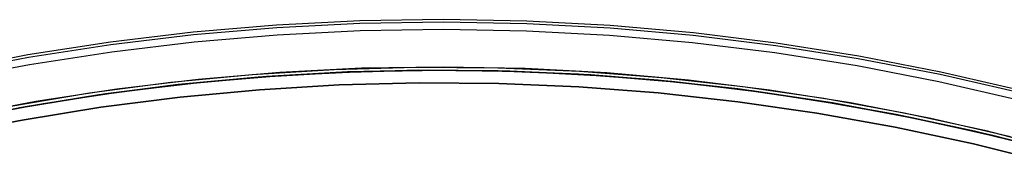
# Model space of a CAD drawing. Header units: millimetres. Extents: x 10802 to 11966, y -167 to 850.
# Tile 178 of 182: x 11356 to 11418, y 627 to 636. Entities that reach past the tile are written whole.
import ezdxf

# ---------------------------------------------------------------- set-up
doc = ezdxf.new("R2010")
doc.units = ezdxf.units.MM
doc.layers.add('color', color=7, linetype='Continuous')
doc.layers.add('luz', color=7, linetype='Continuous')

msp = doc.modelspace()

# ---------------------------------------------------------------- linework, layer by layer
at = {"layer": 'color', "color": 254, "true_color": 0xcad1ee}
for p, q in [((11372.24, 635.497, -44.838), (11366.978, 635.05, -44.838)), ((11372.24, 635.497, -20.499), (11366.978, 635.05, -20.499)), ((11372.24, 635.497, -32.668), (11366.978, 635.05, -32.668)), ((11377.515, 635.763, -44.838), (11372.24, 635.497, -44.838)), ((11377.515, 635.763, -20.499), (11372.24, 635.497, -20.499)), ((11377.515, 635.763, -32.668), (11372.24, 635.497, -32.668)), ((11377.521, 635.597, -19.947), (11372.251, 635.332, -19.947)), ((11382.796, 635.846, -44.838), (11377.515, 635.763, -44.838)), ((11382.796, 635.846, -20.499), (11377.515, 635.763, -20.499)), ((11382.796, 635.846, -32.668), (11377.515, 635.763, -32.668)), ((11382.796, 635.68, -19.947), (11377.521, 635.597, -19.947)), ((11388.077, 635.747, -44.838), (11382.796, 635.846, -44.838)), ((11388.077, 635.747, -20.499), (11382.796, 635.846, -20.499)), ((11388.077, 635.747, -32.668), (11382.796, 635.846, -32.668)), ((11388.071, 635.581, -19.947), (11382.796, 635.68, -19.947)), ((11393.34, 635.301, -19.947), (11388.071, 635.581, -19.947)), ((11393.352, 635.466, -44.838), (11388.077, 635.747, -44.838)), ((11393.352, 635.466, -20.499), (11388.077, 635.747, -20.499)), ((11393.352, 635.466, -32.668), (11388.077, 635.747, -32.668)), ((11398.613, 635.003, -44.838), (11393.352, 635.466, -44.838)), ((11398.613, 635.003, -20.499), (11393.352, 635.466, -20.499)), ((11398.613, 635.003, -32.668), (11393.352, 635.466, -32.668)), ((11366.978, 635.05, -44.838), (11361.733, 634.421, -44.838)), ((11366.978, 635.05, -20.499), (11361.733, 634.421, -20.499)), ((11366.978, 635.05, -32.668), (11361.733, 634.421, -32.668)), ((11366.994, 634.885, -19.947), (11361.756, 634.257, -19.947)), ((11372.251, 635.332, -19.947), (11366.994, 634.885, -19.947)), ((11367.039, 634.445, -19.579), (11372.281, 634.891, -19.579)), ((11372.281, 634.891, -19.579), (11377.535, 635.155, -19.579)), ((11377.535, 635.155, -19.579), (11382.796, 635.238, -19.579)), ((11382.796, 635.238, -19.579), (11388.055, 635.139, -19.579)), ((11388.055, 635.139, -19.579), (11393.309, 634.859, -19.579)), ((11393.309, 634.859, -19.579), (11398.549, 634.398, -19.579)), ((11398.596, 634.838, -19.947), (11393.34, 635.301, -19.947)), ((11403.832, 634.194, -19.947), (11398.596, 634.838, -19.947)), ((11403.855, 634.358, -44.838), (11398.613, 635.003, -44.838)), ((11403.855, 634.358, -20.499), (11398.613, 635.003, -20.499)), ((11403.855, 634.358, -32.668), (11398.613, 635.003, -32.668)), ((11361.733, 634.421, -44.838), (11356.514, 633.611, -44.838)), ((11361.733, 634.421, -20.499), (11356.514, 633.611, -20.499)), ((11361.733, 634.421, -32.668), (11356.514, 633.611, -32.668)), ((11361.756, 634.257, -19.947), (11356.542, 633.448, -19.947)), ((11361.816, 633.818, -19.579), (11367.039, 634.445, -19.579)), ((11398.549, 634.398, -19.579), (11403.771, 633.756, -19.579)), ((11409.044, 633.37, -19.947), (11403.832, 634.194, -19.947)), ((11409.072, 633.533, -44.838), (11403.855, 634.358, -44.838)), ((11409.072, 633.533, -20.499), (11403.855, 634.358, -20.499)), ((11409.072, 633.533, -32.668), (11403.855, 634.358, -32.668)), ((11356.514, 633.611, -44.838), (11351.326, 632.622, -44.838)), ((11356.514, 633.611, -20.499), (11351.326, 632.622, -20.499)), ((11356.514, 633.611, -32.668), (11351.326, 632.622, -32.668)), ((11356.618, 633.012, -19.579), (11361.816, 633.818, -19.579)), ((11403.771, 633.756, -19.579), (11408.967, 632.935, -19.579)), ((11414.258, 632.529, -44.838), (11409.072, 633.533, -44.838)), ((11414.258, 632.529, -20.499), (11409.072, 633.533, -20.499)), ((11414.258, 632.529, -32.668), (11409.072, 633.533, -32.668)), ((11356.542, 633.448, -19.947), (11351.36, 632.46, -19.947)), ((11351.45, 632.027, -19.579), (11356.618, 633.012, -19.579)), ((11408.967, 632.935, -19.579), (11414.132, 631.934, -19.579)), ((11414.223, 632.367, -19.947), (11409.044, 633.37, -19.947)), ((11365.552, 631.878, -39.638), (11370.709, 632.377, -39.638)), ((11365.552, 631.878, -42.238), (11370.709, 632.377, -42.238)), ((11372.443, 632.504, -44.838), (11367.283, 632.065, -44.838)), ((11370.709, 632.377, -39.638), (11375.881, 632.697, -39.638)), ((11370.709, 632.377, -42.238), (11375.881, 632.697, -42.238)), ((11377.614, 632.764, -44.838), (11372.443, 632.504, -44.838)), ((11375.881, 632.697, -39.638), (11381.06, 632.839, -39.638)), ((11375.881, 632.697, -42.238), (11381.06, 632.839, -42.238)), ((11382.792, 632.846, -44.838), (11377.614, 632.764, -44.838)), ((11381.06, 632.839, -39.638), (11386.241, 632.801, -39.638)), ((11381.06, 632.839, -42.238), (11386.241, 632.801, -42.238)), ((11387.969, 632.749, -44.838), (11382.792, 632.846, -44.838)), ((11386.241, 632.801, -39.638), (11391.418, 632.585, -39.638)), ((11386.241, 632.801, -42.238), (11391.418, 632.585, -42.238)), ((11393.14, 632.473, -44.838), (11387.969, 632.749, -44.838)), ((11391.418, 632.585, -39.638), (11396.584, 632.19, -39.638)), ((11391.418, 632.585, -42.238), (11396.584, 632.19, -42.238)), ((11398.298, 632.019, -44.838), (11393.14, 632.473, -44.838)), ((11419.365, 631.185, -19.947), (11414.223, 632.367, -19.947)), ((11419.405, 631.346, -44.838), (11414.258, 632.529, -44.838)), ((11419.405, 631.346, -20.499), (11414.258, 632.529, -20.499)), ((11419.405, 631.346, -32.668), (11414.258, 632.529, -32.668)), ((11360.415, 631.201, -39.638), (11365.552, 631.878, -39.638)), ((11360.415, 631.201, -42.238), (11365.552, 631.878, -42.238)), ((11367.283, 632.065, -44.838), (11362.142, 631.449, -44.838)), ((11376.212, 631.71, -20.307), (11371.171, 631.409, -20.307)), ((11376.212, 631.71, -39.638), (11371.171, 631.409, -39.638)), ((11371.171, 631.409, -29.972), (11376.212, 631.71, -29.972)), ((11381.262, 631.84, -20.307), (11376.212, 631.71, -20.307)), ((11381.262, 631.84, -39.638), (11376.212, 631.71, -39.638)), ((11376.212, 631.71, -29.972), (11381.262, 631.84, -29.972)), ((11386.312, 631.799, -20.307), (11381.262, 631.84, -20.307)), ((11386.312, 631.799, -39.638), (11381.262, 631.84, -39.638)), ((11381.262, 631.84, -29.972), (11386.312, 631.799, -29.972)), ((11391.359, 631.587, -20.307), (11386.312, 631.799, -20.307)), ((11391.359, 631.587, -39.638), (11386.312, 631.799, -39.638)), ((11386.312, 631.799, -29.972), (11391.359, 631.587, -29.972)), ((11396.584, 632.19, -39.638), (11401.733, 631.617, -39.638)), ((11396.584, 632.19, -42.238), (11401.733, 631.617, -42.238)), ((11403.438, 631.387, -44.838), (11398.298, 632.019, -44.838)), ((11401.733, 631.617, -39.638), (11406.86, 630.866, -39.638)), ((11401.733, 631.617, -42.238), (11406.86, 630.866, -42.238)), ((11414.132, 631.934, -19.579), (11419.259, 630.756, -19.579)), ((11355.305, 630.347, -39.638), (11360.415, 631.201, -39.638)), ((11355.305, 630.347, -42.238), (11360.415, 631.201, -42.238)), ((11362.142, 631.449, -44.838), (11357.025, 630.655, -44.838)), ((11371.171, 631.409, -20.307), (11366.142, 630.938, -20.307)), ((11371.171, 631.409, -39.638), (11366.142, 630.938, -39.638)), ((11366.142, 630.938, -29.972), (11371.171, 631.409, -29.972)), ((11396.395, 631.203, -20.307), (11391.359, 631.587, -20.307)), ((11396.395, 631.203, -39.638), (11391.359, 631.587, -39.638)), ((11391.359, 631.587, -29.972), (11396.395, 631.203, -29.972)), ((11401.415, 630.65, -20.307), (11396.395, 631.203, -20.307)), ((11401.415, 630.65, -39.638), (11396.395, 631.203, -39.638)), ((11396.395, 631.203, -29.972), (11401.415, 630.65, -29.972)), ((11408.553, 630.579, -44.838), (11403.438, 631.387, -44.838)), ((11357.025, 630.655, -44.838), (11351.938, 629.685, -44.838)), ((11366.142, 630.938, -20.307), (11361.132, 630.296, -20.307)), ((11366.142, 630.938, -39.638), (11361.132, 630.296, -39.638)), ((11361.132, 630.296, -29.972), (11366.142, 630.938, -29.972)), ((11406.414, 629.926, -20.307), (11401.415, 630.65, -20.307)), ((11406.414, 629.926, -39.638), (11401.415, 630.65, -39.638)), ((11401.415, 630.65, -29.972), (11406.414, 629.926, -29.972)), ((11406.86, 630.866, -39.638), (11411.957, 629.939, -39.638)), ((11406.86, 630.866, -42.238), (11411.957, 629.939, -42.238)), ((11413.636, 629.594, -44.838), (11408.553, 630.579, -44.838)), ((11361.132, 630.296, -20.307), (11356.147, 629.485, -20.307)), ((11361.132, 630.296, -39.638), (11356.147, 629.485, -39.638)), ((11356.147, 629.485, -29.972), (11361.132, 630.296, -29.972)), ((11411.385, 629.033, -20.307), (11406.414, 629.926, -20.307)), ((11411.385, 629.033, -39.638), (11406.414, 629.926, -39.638)), ((11406.414, 629.926, -29.972), (11411.385, 629.033, -29.972)), ((11411.957, 629.939, -39.638), (11417.02, 628.837, -39.638)), ((11411.957, 629.939, -42.238), (11417.02, 628.837, -42.238)), ((11356.147, 629.485, -20.307), (11351.192, 628.505, -20.307)), ((11356.147, 629.485, -39.638), (11351.192, 628.505, -39.638)), ((11351.192, 628.505, -29.972), (11356.147, 629.485, -29.972)), ((11418.683, 628.434, -44.838), (11413.636, 629.594, -44.838)), ((11416.324, 627.973, -20.307), (11411.385, 629.033, -20.307)), ((11416.324, 627.973, -39.638), (11411.385, 629.033, -39.638)), ((11411.385, 629.033, -29.972), (11416.324, 627.973, -29.972)), ((11417.02, 628.837, -39.638), (11422.041, 627.56, -39.638)), ((11417.02, 628.837, -42.238), (11422.041, 627.56, -42.238)), ((11421.223, 626.745, -20.307), (11416.324, 627.973, -20.307)), ((11421.223, 626.745, -39.638), (11416.324, 627.973, -39.638)), ((11416.324, 627.973, -29.972), (11421.223, 626.745, -29.972))]:
    msp.add_line(p, q, dxfattribs=at)
at = {"layer": 'luz', "color": 254, "true_color": 0xcad1ee}
for p, q in [((11366.506, 631.782, -41.588), (11371.617, 632.245, -41.588)), ((11371.617, 632.245, -41.588), (11366.506, 631.782, -41.588)), ((11367.534, 631.89, -43.088), (11372.587, 632.313, -43.088)), ((11367.534, 631.89, -42.338), (11372.587, 632.313, -42.338)), ((11371.071, 632.204, -40.088), (11376.132, 632.508, -40.088)), ((11376.132, 632.508, -40.838), (11371.071, 632.204, -40.838)), ((11371.617, 632.245, -41.588), (11376.74, 632.533, -41.588)), ((11376.74, 632.533, -41.588), (11371.617, 632.245, -41.588)), ((11372.587, 632.313, -43.088), (11377.651, 632.565, -43.088)), ((11372.587, 632.313, -42.338), (11377.651, 632.565, -42.338)), ((11376.132, 632.508, -40.088), (11381.201, 632.64, -40.088)), ((11381.201, 632.64, -40.838), (11376.132, 632.508, -40.838)), ((11376.74, 632.533, -41.588), (11381.87, 632.645, -41.588)), ((11381.87, 632.645, -41.588), (11376.74, 632.533, -41.588)), ((11377.651, 632.565, -43.088), (11382.721, 632.646, -43.088)), ((11377.651, 632.565, -42.338), (11382.721, 632.646, -42.338)), ((11381.201, 632.64, -40.088), (11386.271, 632.6, -40.088)), ((11386.271, 632.6, -40.838), (11381.201, 632.64, -40.838)), ((11381.87, 632.645, -41.588), (11387.001, 632.581, -41.588)), ((11387.001, 632.581, -41.588), (11381.87, 632.645, -41.588)), ((11382.721, 632.646, -43.088), (11387.791, 632.555, -43.088)), ((11382.721, 632.646, -42.338), (11387.791, 632.555, -42.338)), ((11386.271, 632.6, -40.088), (11391.338, 632.389, -40.088)), ((11391.338, 632.389, -40.838), (11386.271, 632.6, -40.838)), ((11387.001, 632.581, -41.588), (11392.127, 632.341, -41.588)), ((11392.127, 632.341, -41.588), (11387.001, 632.581, -41.588)), ((11387.791, 632.555, -43.088), (11392.855, 632.293, -43.088)), ((11387.791, 632.555, -42.338), (11392.855, 632.293, -42.338)), ((11391.338, 632.389, -40.088), (11396.394, 632.007, -40.088)), ((11396.394, 632.007, -40.838), (11391.338, 632.389, -40.838)), ((11392.127, 632.341, -41.588), (11397.241, 631.926, -41.588)), ((11397.241, 631.926, -41.588), (11392.127, 632.341, -41.588)), ((11392.855, 632.293, -43.088), (11397.907, 631.859, -43.088)), ((11392.855, 632.293, -42.338), (11397.907, 631.859, -42.338)), ((11360.993, 631.084, -40.088), (11366.022, 631.729, -40.088)), ((11366.022, 631.729, -40.838), (11360.993, 631.084, -40.838)), ((11361.414, 631.145, -41.588), (11366.506, 631.782, -41.588)), ((11366.506, 631.782, -41.588), (11361.414, 631.145, -41.588)), ((11362.499, 631.295, -43.088), (11367.534, 631.89, -43.088)), ((11362.499, 631.295, -42.338), (11367.534, 631.89, -42.338)), ((11366.022, 631.729, -40.088), (11371.071, 632.204, -40.088)), ((11371.071, 632.204, -40.838), (11366.022, 631.729, -40.838)), ((11396.394, 632.007, -40.088), (11401.434, 631.454, -40.088)), ((11401.434, 631.454, -40.838), (11396.394, 632.007, -40.838)), ((11397.241, 631.926, -41.588), (11402.339, 631.336, -41.588)), ((11402.339, 631.336, -41.588), (11397.241, 631.926, -41.588)), ((11397.907, 631.859, -43.088), (11402.941, 631.255, -43.088)), ((11397.907, 631.859, -42.338), (11402.941, 631.255, -42.338)), ((11355.989, 630.269, -40.088), (11360.993, 631.084, -40.088)), ((11360.993, 631.084, -40.838), (11355.989, 630.269, -40.838)), ((11356.348, 630.333, -41.588), (11361.414, 631.145, -41.588)), ((11361.414, 631.145, -41.588), (11356.348, 630.333, -41.588)), ((11357.486, 630.531, -43.088), (11362.499, 631.295, -43.088)), ((11357.486, 630.531, -42.338), (11362.499, 631.295, -42.338)), ((11401.434, 631.454, -40.088), (11406.453, 630.73, -40.088)), ((11406.453, 630.73, -40.838), (11401.434, 631.454, -40.838)), ((11402.339, 631.336, -41.588), (11407.413, 630.572, -41.588)), ((11407.413, 630.572, -41.588), (11402.339, 631.336, -41.588)), ((11402.941, 631.255, -43.088), (11407.952, 630.48, -43.088)), ((11402.941, 631.255, -42.338), (11407.952, 630.48, -42.338)), ((11352.502, 629.598, -43.088), (11357.486, 630.531, -43.088)), ((11352.502, 629.598, -42.338), (11357.486, 630.531, -42.338)), ((11406.453, 630.73, -40.088), (11411.444, 629.837, -40.088)), ((11411.444, 629.837, -40.838), (11406.453, 630.73, -40.838)), ((11407.413, 630.572, -41.588), (11412.458, 629.634, -41.588)), ((11412.458, 629.634, -41.588), (11407.413, 630.572, -41.588)), ((11407.952, 630.48, -43.088), (11412.934, 629.536, -43.088)), ((11407.952, 630.48, -42.338), (11412.934, 629.536, -42.338)), ((11351.312, 629.349, -41.588), (11356.348, 630.333, -41.588)), ((11356.348, 630.333, -41.588), (11351.312, 629.349, -41.588)), ((11411.444, 629.837, -40.088), (11416.402, 628.776, -40.088)), ((11416.402, 628.776, -40.838), (11411.444, 629.837, -40.838)), ((11412.458, 629.634, -41.588), (11417.468, 628.525, -41.588)), ((11417.468, 628.525, -41.588), (11412.458, 629.634, -41.588)), ((11412.934, 629.536, -43.088), (11417.881, 628.425, -43.088)), ((11412.934, 629.536, -42.338), (11417.881, 628.425, -42.338)), ((11416.402, 628.776, -40.088), (11421.322, 627.547, -40.088)), ((11421.322, 627.547, -40.838), (11416.402, 628.776, -40.838)), ((11417.468, 628.525, -41.588), (11422.437, 627.244, -41.588)), ((11422.437, 627.244, -41.588), (11417.468, 628.525, -41.588)), ((11417.881, 628.425, -43.088), (11422.788, 627.146, -43.088)), ((11417.881, 628.425, -42.338), (11422.788, 627.146, -42.338))]:
    msp.add_line(p, q, dxfattribs=at)

doc.saveas('drawing.dxf')
